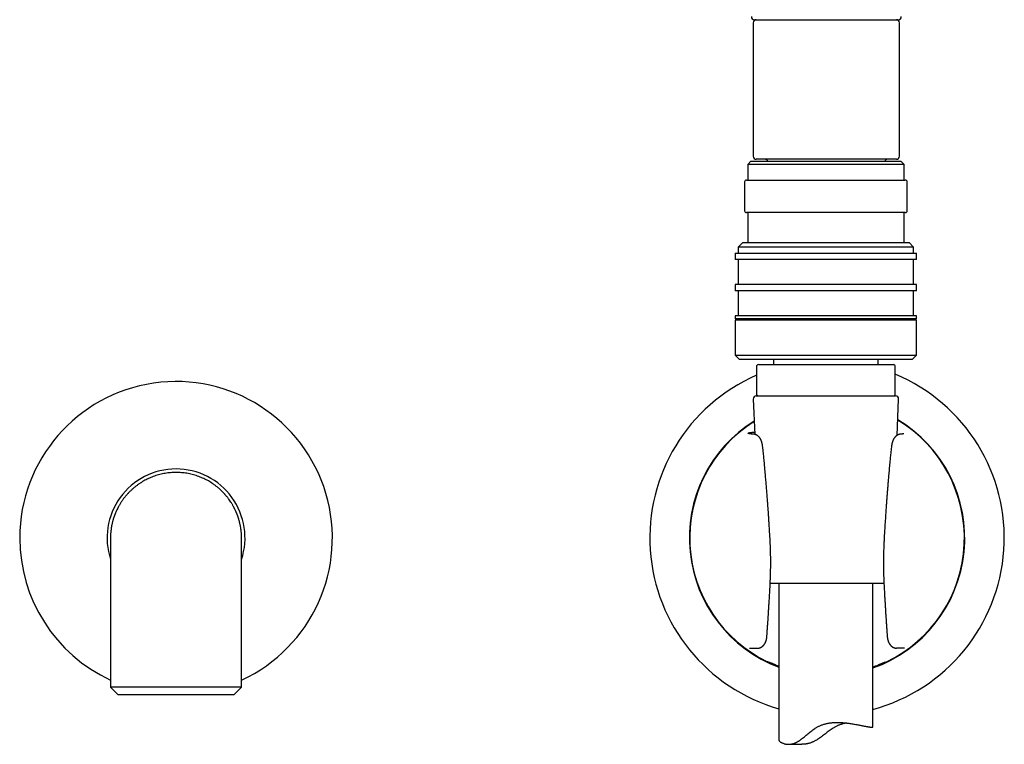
# Model space of a CAD drawing. Header units: millimetres. Extents: x 8 to 968, y 12 to 1099.
# Tile 52 of 73: x 219 to 376, y 801 to 916. Entities that reach past the tile are written whole.
import ezdxf

# ---------------------------------------------------------------- set-up
doc = ezdxf.new("R2010")
doc.units = ezdxf.units.MM

msp = doc.modelspace()

# ---------------------------------------------------------------- linework, layer by layer
at = {"color": 7, "linetype": 'Continuous', "lineweight": 30}
for p, q in [((336.25, 915.98), (336.25, 894.68)), ((359.65, 894.68), (359.65, 915.98)), ((335.88, 893.86), (335.38, 893.36)), ((335.38, 893.36), (335.38, 890.86)), ((360.38, 893.36), (335.38, 893.36)), ((335.88, 893.86), (359.88, 893.86)), ((359.15, 894.18), (336.75, 894.18)), ((360.38, 893.36), (359.88, 893.86)), ((360.38, 890.86), (360.38, 893.36)), ((334.88, 890.56), (334.88, 885.96)), ((335.18, 890.86), (360.58, 890.86)), ((360.88, 885.96), (360.88, 890.56)), ((360.58, 885.66), (335.18, 885.66)), ((335.38, 885.66), (335.38, 880.86)), ((360.38, 880.86), (360.38, 885.66)), ((334.58, 880.86), (333.88, 880.16)), ((334.58, 880.86), (347.88, 880.86)), ((347.88, 880.86), (361.18, 880.86)), ((361.88, 880.16), (361.18, 880.86)), ((333.38, 879.16), (333.38, 878.16)), ((333.38, 879.16), (347.88, 879.16)), ((333.88, 880.16), (333.88, 879.16)), ((347.88, 880.16), (333.88, 880.16)), ((361.88, 880.16), (347.88, 880.16)), ((347.88, 879.16), (362.38, 879.16)), ((361.88, 879.16), (361.88, 880.16)), ((362.38, 878.16), (362.38, 879.16)), ((347.88, 878.16), (333.38, 878.16)), ((333.88, 878.16), (333.88, 874.16)), ((362.38, 878.16), (347.88, 878.16)), ((361.88, 874.16), (361.88, 878.16)), ((333.38, 874.16), (333.38, 873.16)), ((347.88, 874.16), (333.38, 874.16)), ((362.38, 874.16), (347.88, 874.16)), ((362.38, 873.16), (362.38, 874.16)), ((347.88, 873.16), (333.38, 873.16)), ((333.88, 873.16), (333.88, 869.16)), ((362.38, 873.16), (347.88, 873.16)), ((361.88, 869.16), (361.88, 873.16)), ((333.38, 869.16), (333.38, 868.66)), ((347.88, 869.16), (333.38, 869.16)), ((347.88, 868.66), (333.38, 868.66)), ((333.38, 868.46), (333.38, 862.86)), ((347.88, 868.46), (333.38, 868.46)), ((333.88, 868.66), (333.88, 868.46)), ((362.38, 869.16), (347.88, 869.16)), ((362.38, 868.66), (347.88, 868.66)), ((362.38, 868.46), (347.88, 868.46)), ((361.88, 868.46), (361.88, 868.66)), ((362.38, 868.66), (362.38, 869.16)), ((362.38, 862.86), (362.38, 868.46)), ((333.38, 862.86), (334.08, 862.16)), ((333.38, 862.86), (347.88, 862.86)), ((347.88, 862.16), (334.08, 862.16)), ((337.08, 861.38), (358.68, 861.38)), ((339.53, 862.16), (339.53, 861.38)), ((347.88, 862.86), (362.38, 862.86)), ((361.68, 862.16), (347.88, 862.16)), ((356.23, 861.38), (356.23, 862.16)), ((361.68, 862.16), (362.38, 862.86)), ((336.78, 861.08), (336.78, 856.68)), ((358.98, 856.68), (358.98, 861.08)), ((336.26, 855.86), (336.5, 850.22)), ((336.75, 856.38), (359.01, 856.38)), ((359.26, 850.06), (359.51, 855.86)), ((337.84, 847.68), (337.75, 848.46)), ((358.4, 848.46), (358.3, 847.68)), ((233.48, 833.66), (233.48, 809.82)), ((254.43, 809.82), (254.43, 833.66)), ((357.17, 826.38), (338.97, 826.38)), ((338.98, 826.57), (338.98, 826.57)), ((340.38, 826.38), (340.38, 801.33)), ((355.38, 803.47), (355.38, 826.38)), ((335.68, 816.06), (335.74, 816.06)), ((335.74, 816.06), (336.96, 816.06)), ((359.16, 816.06), (359.18, 816.06)), ((360.4, 816.06), (359.18, 816.06)), ((360.46, 816.06), (360.4, 816.06)), ((233.48, 809.82), (234.64, 808.66)), ((254.43, 809.82), (233.48, 809.82)), ((253.27, 808.66), (254.43, 809.82)), ((234.64, 808.66), (243.96, 808.66)), ((243.96, 808.66), (253.27, 808.66)), ((341.91, 800.7), (344.03, 800.7))]:
    msp.add_line(p, q, dxfattribs=at)
at = {"color": 7, "linetype": 'Continuous', "lineweight": 30, "flags": 128}
msp.add_lwpolyline([(339.85, 813.4), (340.21, 813.26), (340.38, 813.19)], dxfattribs=at)
at = {"color": 7, "linetype": 'Continuous', "lineweight": 30}
for centre, radius, start, end in [((336.46, 916.98), 0.5, 179.9994, 270), ((336.75, 915.98), 0.5, 90, 180), ((359.15, 915.98), 0.5, 0, 90), ((359.44, 916.98), 0.5, 270, 0), ((336.75, 894.68), 0.5, 180, 270), ((359.15, 894.68), 0.5, 270, 0), ((338.15, 893.68), 0.5, 21.1452, 90), ((357.75, 893.68), 0.5, 90, 158.8548), ((335.18, 890.56), 0.3, 90, 180), ((360.58, 890.56), 0.3, 0, 90), ((335.18, 885.96), 0.3, 180, 270), ((360.58, 885.96), 0.3, 270, 0), ((337.08, 861.08), 0.3, 90, 180), ((358.68, 861.08), 0.3, 0, 90), ((348.07, 833.66), 28.34, 284.9497, 67.3574), ((243.96, 833.66), 25, 294.7778, 180), ((348.07, 833.66), 28.34, 113.469, 254.2619), ((337.08, 856.68), 0.3, 180, 270), ((358.68, 856.68), 0.3, 270, 0), ((336.75, 855.88), 0.5, 90, 182.4813), ((359.01, 855.88), 0.5, 357.5187, 90), ((348.07, 833.66), 22.02, 121.9752, 249.5696), ((348.07, 833.66), 21.96, 122.0667, 244.2884), ((348.07, 833.66), 22.02, 289.3897, 59.1419), ((348.07, 833.66), 21.96, 295.7115, 59.0545), ((243.96, 833.66), 11.03, 90, 198.2505), ((243.96, 833.66), 11.03, 341.7495, 90), ((243.96, 833.66), 25, 180, 245.2222), ((348.07, 833.66), 21.86, 289.5403, 292.079)]:
    msp.add_arc(centre, radius, start, end, dxfattribs=at)
for centre, start_param, end_param in [((336.56, 833.66), 4.804297, 4.812019), ((359.58, 833.66), 4.612759, 4.620481)]:
    msp.add_ellipse(centre, major_axis=(23.01, 0), ratio=0.866047, start_param=start_param, end_param=end_param, dxfattribs=at)
for points, knots in [([(336.48, 916.48), (336.49, 916.48), (336.51, 916.48), (336.55, 916.48), (336.61, 916.48), (336.68, 916.48), (336.76, 916.48), (336.85, 916.48), (336.95, 916.48), (337.04, 916.48), (337.14, 916.48), (337.25, 916.48), (337.37, 916.48), (337.53, 916.48), (337.72, 916.48), (337.95, 916.48), (338.21, 916.48), (338.48, 916.48), (338.77, 916.48), (339.08, 916.48), (339.41, 916.48), (339.75, 916.48), (340.11, 916.48), (340.48, 916.48), (340.87, 916.48), (341.28, 916.48), (341.7, 916.48), (342.07, 916.48), (342.41, 916.48), (342.69, 916.48), (342.98, 916.48), (343.28, 916.48), (343.58, 916.48), (343.9, 916.48), (344.26, 916.48), (344.63, 916.48), (345.02, 916.48), (345.4, 916.48), (345.79, 916.48), (346.19, 916.48), (346.62, 916.48), (347.06, 916.48), (347.5, 916.48), (347.8, 916.48), (347.95, 916.48)], [0, 0, 0, 0, 0.021909, 0.04378, 0.065637, 0.087504, 0.109404, 0.132098, 0.150232, 0.168347, 0.186457, 0.204574, 0.222714, 0.240888, 0.269659, 0.298371, 0.327075, 0.355827, 0.38493, 0.413694, 0.442424, 0.471175, 0.5, 0.529327, 0.558591, 0.587847, 0.617152, 0.646215, 0.665035, 0.683834, 0.702626, 0.721427, 0.740252, 0.759116, 0.782221, 0.805285, 0.828333, 0.851395, 0.874497, 0.896853, 0.922639, 0.9484, 0.974174, 1, 1, 1, 1]), ([(347.95, 916.48), (348.07, 916.48), (348.33, 916.48), (348.7, 916.48), (349.08, 916.48), (349.46, 916.48), (349.83, 916.48), (350.19, 916.48), (350.52, 916.48), (350.82, 916.48), (351.13, 916.48), (351.42, 916.48), (351.72, 916.48), (352.07, 916.48), (352.48, 916.48), (352.93, 916.48), (353.37, 916.48), (353.81, 916.48), (354.23, 916.48), (354.64, 916.48), (355.04, 916.48), (355.42, 916.48), (355.8, 916.48), (356.16, 916.48), (356.5, 916.48), (356.83, 916.48), (357.14, 916.48), (357.4, 916.48), (357.62, 916.48), (357.79, 916.48), (357.95, 916.48), (358.11, 916.48), (358.26, 916.48), (358.41, 916.48), (358.56, 916.48), (358.7, 916.48), (358.84, 916.48), (358.96, 916.48), (359.07, 916.48), (359.17, 916.48), (359.25, 916.48), (359.33, 916.48), (359.38, 916.48), (359.41, 916.48), (359.42, 916.48)], [0, 0, 0, 0, 0.021909, 0.04378, 0.065637, 0.087504, 0.109404, 0.132098, 0.150232, 0.168347, 0.186457, 0.204574, 0.222714, 0.240888, 0.269659, 0.298371, 0.327075, 0.355827, 0.38493, 0.413694, 0.442424, 0.471175, 0.5, 0.529327, 0.558591, 0.587847, 0.617152, 0.646215, 0.665035, 0.683834, 0.702626, 0.721427, 0.740252, 0.759116, 0.782221, 0.805285, 0.828333, 0.851395, 0.874497, 0.896853, 0.922639, 0.9484, 0.974174, 1, 1, 1, 1]), ([(336.26, 850.25), (336.2, 850.25), (336.08, 850.26), (335.93, 850.28), (335.79, 850.3), (335.68, 850.32), (335.59, 850.33), (335.52, 850.35), (335.47, 850.37), (335.44, 850.39), (335.43, 850.41), (335.44, 850.42), (335.48, 850.44), (335.53, 850.46), (335.6, 850.48), (335.7, 850.5), (335.81, 850.51), (335.94, 850.53), (336.1, 850.55), (336.27, 850.56), (336.4, 850.58), (336.48, 850.58), (336.48, 850.58)], [0, 0, 0, 0, 0.052334, 0.104635, 0.156994, 0.209504, 0.262255, 0.315339, 0.367601, 0.419767, 0.471922, 0.524149, 0.576531, 0.629151, 0.68172, 0.734063, 0.786261, 0.8384, 0.890562, 0.942831, 0.995835, 1, 1, 1, 1]), ([(336.35, 850.24), (336.32, 850.25), (336.27, 850.25), (336.21, 850.26), (336.16, 850.26), (336.11, 850.27), (336.07, 850.27), (336.04, 850.28), (336.02, 850.28), (336, 850.28), (335.98, 850.28), (335.97, 850.29), (335.95, 850.29), (335.94, 850.29), (335.92, 850.29), (335.91, 850.29), (335.89, 850.3), (335.88, 850.3), (335.86, 850.3), (335.84, 850.3), (335.82, 850.31), (335.81, 850.31), (335.8, 850.31), (335.79, 850.31), (335.79, 850.31), (335.79, 850.31), (335.79, 850.31), (335.79, 850.31)], [0, 0, 0, 0, 0.079531, 0.151783, 0.216765, 0.274475, 0.324906, 0.368043, 0.401955, 0.429385, 0.452809, 0.475745, 0.498219, 0.520229, 0.54557, 0.57126, 0.603242, 0.642455, 0.683553, 0.730365, 0.77857, 0.823037, 0.863774, 0.900798, 0.934399, 0.965512, 1, 1, 1, 1]), ([(360.35, 850.31), (360.35, 850.31), (360.36, 850.31), (360.35, 850.31), (360.33, 850.31), (360.31, 850.31), (360.29, 850.3), (360.26, 850.3), (360.24, 850.29), (360.23, 850.29), (360.21, 850.29), (360.2, 850.29), (360.17, 850.29), (360.15, 850.28), (360.11, 850.28), (360.07, 850.27), (360.01, 850.27), (359.95, 850.26), (359.88, 850.25), (359.82, 850.25), (359.79, 850.24)], [0, 0, 0, 0, 0.02373, 0.099542, 0.170722, 0.237976, 0.303151, 0.365281, 0.394217, 0.421684, 0.447677, 0.476698, 0.513851, 0.559116, 0.612468, 0.673887, 0.743353, 0.820857, 0.906401, 1, 1, 1, 1]), ([(337.75, 848.46), (337.74, 848.5), (337.73, 848.57), (337.71, 848.67), (337.69, 848.76), (337.68, 848.83), (337.66, 848.9), (337.63, 848.99), (337.6, 849.08), (337.57, 849.16), (337.54, 849.24), (337.52, 849.29), (337.5, 849.34), (337.48, 849.38), (337.45, 849.42), (337.42, 849.48), (337.39, 849.53), (337.36, 849.59), (337.33, 849.63), (337.29, 849.68), (337.25, 849.74), (337.19, 849.8), (337.13, 849.87), (337.08, 849.91), (337.04, 849.95), (337.01, 849.97), (336.98, 850), (336.94, 850.03), (336.9, 850.05), (336.86, 850.07), (336.84, 850.09), (336.8, 850.11), (336.74, 850.14), (336.68, 850.16), (336.64, 850.18), (336.6, 850.19), (336.56, 850.2), (336.52, 850.21), (336.48, 850.22), (336.44, 850.23), (336.39, 850.24), (336.36, 850.24), (336.35, 850.24)], [0, 0, 0, 0, 0.044519, 0.083411, 0.115968, 0.142369, 0.166888, 0.205592, 0.243212, 0.285576, 0.311573, 0.336519, 0.357816, 0.375486, 0.39467, 0.42032, 0.452599, 0.477781, 0.499343, 0.521093, 0.554553, 0.594068, 0.633327, 0.664621, 0.681092, 0.69601, 0.714553, 0.73754, 0.758488, 0.773191, 0.785038, 0.799548, 0.826551, 0.854683, 0.868718, 0.882994, 0.898262, 0.91489, 0.933165, 0.953319, 0.975544, 1, 1, 1, 1]), ([(359.79, 850.24), (359.78, 850.24), (359.77, 850.24), (359.74, 850.24), (359.71, 850.23), (359.68, 850.23), (359.65, 850.22), (359.62, 850.21), (359.59, 850.21), (359.55, 850.2), (359.51, 850.18), (359.46, 850.16), (359.4, 850.14), (359.33, 850.1), (359.27, 850.07), (359.22, 850.04), (359.17, 850), (359.12, 849.96), (359.07, 849.92), (359.02, 849.88), (358.99, 849.84), (358.96, 849.81), (358.92, 849.77), (358.87, 849.71), (358.82, 849.64), (358.76, 849.55), (358.72, 849.47), (358.68, 849.4), (358.64, 849.33), (358.61, 849.26), (358.59, 849.2), (358.56, 849.15), (358.54, 849.09), (358.52, 849.02), (358.5, 848.95), (358.48, 848.88), (358.46, 848.8), (358.43, 848.7), (358.41, 848.58), (358.4, 848.5), (358.4, 848.46)], [0, 0, 0, 0, 0.021088, 0.039584, 0.055706, 0.069769, 0.082227, 0.093712, 0.105085, 0.117513, 0.136099, 0.157089, 0.179369, 0.21049, 0.238936, 0.261289, 0.2862, 0.314613, 0.344711, 0.370066, 0.38955, 0.408977, 0.429359, 0.453997, 0.502585, 0.550725, 0.580872, 0.614543, 0.649769, 0.682495, 0.704788, 0.726833, 0.753127, 0.783954, 0.807175, 0.835176, 0.868866, 0.907921, 0.951886, 1, 1, 1, 1]), ([(338.02, 845.92), (337.99, 846.21), (337.94, 846.8), (337.87, 847.38), (337.84, 847.68)], [0, 0, 0, 0, 0.499706, 1, 1, 1, 1]), ([(358.3, 847.68), (358.27, 847.38), (358.21, 846.8), (358.15, 846.21), (358.12, 845.92)], [0, 0, 0, 0, 0.500294, 1, 1, 1, 1]), ([(338.99, 832.72), (338.98, 832.91), (338.96, 833.28), (338.93, 833.82), (338.9, 834.33), (338.87, 834.82), (338.85, 835.28), (338.82, 835.71), (338.79, 836.12), (338.77, 836.5), (338.75, 836.85), (338.72, 837.18), (338.7, 837.48), (338.69, 837.76), (338.67, 838), (338.65, 838.2), (338.64, 838.38), (338.63, 838.55), (338.61, 838.76), (338.6, 839), (338.58, 839.29), (338.55, 839.61), (338.53, 839.95), (338.5, 840.31), (338.47, 840.7), (338.44, 841.11), (338.4, 841.54), (338.37, 841.98), (338.33, 842.43), (338.29, 842.88), (338.25, 843.35), (338.21, 843.84), (338.16, 844.35), (338.11, 844.88), (338.07, 845.41), (338.04, 845.75), (338.02, 845.92)], [0, 0, 0, 0, 0.042826, 0.083695, 0.122607, 0.159564, 0.194564, 0.227036, 0.257622, 0.28632, 0.313133, 0.338058, 0.361098, 0.38225, 0.401516, 0.415329, 0.427985, 0.440828, 0.454837, 0.474725, 0.496572, 0.520378, 0.546145, 0.573873, 0.603015, 0.634052, 0.666984, 0.701813, 0.734516, 0.768734, 0.804471, 0.841728, 0.880508, 0.920815, 0.962651, 1, 1, 1, 1]), ([(358.12, 845.92), (358.11, 845.76), (358.07, 845.41), (358.03, 844.9), (357.98, 844.39), (357.94, 843.9), (357.9, 843.44), (357.86, 843.01), (357.83, 842.61), (357.8, 842.23), (357.77, 841.87), (357.74, 841.54), (357.72, 841.24), (357.69, 840.96), (357.67, 840.72), (357.66, 840.52), (357.65, 840.35), (357.63, 840.17), (357.62, 839.97), (357.6, 839.72), (357.58, 839.43), (357.55, 839.12), (357.53, 838.78), (357.5, 838.42), (357.47, 838.03), (357.45, 837.62), (357.42, 837.19), (357.39, 836.74), (357.36, 836.3), (357.33, 835.84), (357.3, 835.37), (357.27, 834.88), (357.24, 834.37), (357.21, 833.84), (357.18, 833.28), (357.17, 832.91), (357.16, 832.72)], [0, 0, 0, 0, 0.036919, 0.077882, 0.116872, 0.153893, 0.188948, 0.221467, 0.252095, 0.280834, 0.307686, 0.332652, 0.355734, 0.376933, 0.396249, 0.410106, 0.422804, 0.435613, 0.449593, 0.469448, 0.491267, 0.515049, 0.540795, 0.568503, 0.597626, 0.628642, 0.661551, 0.696353, 0.729026, 0.763207, 0.798898, 0.836099, 0.874809, 0.915029, 0.956759, 1, 1, 1, 1]), ([(251.36, 841.07), (251.32, 841.11), (251.24, 841.19), (251.11, 841.32), (250.98, 841.44), (250.85, 841.55), (250.71, 841.67), (250.58, 841.78), (250.36, 841.95), (250.06, 842.18), (249.68, 842.44), (249.31, 842.67), (248.94, 842.88), (248.57, 843.07), (248.19, 843.24), (247.8, 843.41), (247.4, 843.56), (246.97, 843.7), (246.54, 843.82), (246.11, 843.92), (245.68, 844), (245.25, 844.06), (244.82, 844.1), (244.39, 844.13), (243.95, 844.14), (243.52, 844.13), (243.08, 844.1), (242.64, 844.06), (242.21, 843.99), (241.77, 843.91), (241.35, 843.81), (240.93, 843.69), (240.51, 843.56), (240.11, 843.41), (239.72, 843.24), (239.34, 843.07), (238.97, 842.88), (238.6, 842.67), (238.24, 842.44), (237.89, 842.2), (237.54, 841.94), (237.2, 841.67), (236.87, 841.38), (236.65, 841.17), (236.55, 841.07)], [0, 0, 0, 0, 0.010883, 0.021726, 0.03253, 0.043295, 0.05402, 0.064707, 0.075354, 0.10443, 0.133212, 0.159123, 0.184791, 0.210217, 0.235402, 0.260346, 0.287494, 0.314563, 0.341553, 0.368466, 0.395301, 0.421584, 0.447795, 0.473934, 0.500002, 0.526545, 0.553162, 0.579852, 0.606618, 0.633459, 0.659895, 0.686407, 0.712994, 0.739658, 0.764603, 0.789789, 0.815215, 0.840884, 0.866794, 0.892947, 0.919344, 0.945985, 0.97287, 1, 1, 1, 1]), ([(236.55, 841.07), (236.53, 841.05), (236.5, 841.02), (236.46, 840.98), (236.41, 840.93), (236.37, 840.88), (236.31, 840.83), (236.26, 840.76), (236.18, 840.68), (236.08, 840.57), (235.95, 840.42), (235.81, 840.25), (235.65, 840.05), (235.51, 839.86), (235.38, 839.68), (235.26, 839.5), (235.13, 839.31), (235.01, 839.12), (234.91, 838.94), (234.82, 838.78), (234.74, 838.65), (234.69, 838.54), (234.64, 838.45), (234.6, 838.38), (234.58, 838.34), (234.57, 838.32)], [0, 0, 0, 0, 0.02174, 0.040071, 0.055201, 0.075934, 0.09855, 0.123691, 0.151358, 0.199935, 0.25463, 0.324077, 0.39677, 0.472712, 0.53414, 0.597543, 0.662919, 0.730272, 0.797883, 0.84794, 0.891413, 0.928326, 0.958705, 0.982578, 1, 1, 1, 1]), ([(253.34, 838.32), (253.33, 838.34), (253.31, 838.38), (253.27, 838.45), (253.23, 838.54), (253.17, 838.65), (253.1, 838.78), (253.01, 838.93), (252.92, 839.09), (252.78, 839.31), (252.62, 839.56), (252.44, 839.81), (252.29, 840.01), (252.17, 840.16), (252.05, 840.31), (251.94, 840.45), (251.83, 840.57), (251.74, 840.68), (251.66, 840.76), (251.6, 840.83), (251.55, 840.87), (251.52, 840.91), (251.49, 840.94), (251.46, 840.98), (251.41, 841.02), (251.38, 841.05), (251.36, 841.07)], [0, 0, 0, 0, 0.017422, 0.041295, 0.071674, 0.108909, 0.152809, 0.203399, 0.260142, 0.317083, 0.42487, 0.527282, 0.586737, 0.64422, 0.699731, 0.753271, 0.8035, 0.841277, 0.875328, 0.905653, 0.919418, 0.932251, 0.944799, 0.959929, 0.97826, 1, 1, 1, 1]), ([(234.58, 838.34), (234.52, 838.21), (234.41, 837.99), (234.32, 837.76), (234.28, 837.67)], [0, 0, 0, 0, 0.5880228, 1, 1, 1, 1]), ([(253.64, 837.66), (253.63, 837.68), (253.62, 837.71), (253.6, 837.75), (253.58, 837.8), (253.56, 837.85), (253.5, 837.98), (253.43, 838.14), (253.36, 838.29), (253.33, 838.34)], [0, 0, 0, 0, 0.062894, 0.132286, 0.201532, 0.27063, 0.339581, 0.769598, 1, 1, 1, 1]), ([(234.28, 837.67), (234.26, 837.63), (234.23, 837.57), (234.2, 837.47), (234.16, 837.37), (234.12, 837.27), (234.08, 837.16), (234.04, 837.04), (234, 836.92), (233.96, 836.81), (233.93, 836.71), (233.9, 836.61), (233.87, 836.5), (233.84, 836.38), (233.8, 836.24), (233.76, 836.08), (233.73, 835.92), (233.68, 835.7), (233.63, 835.43), (233.58, 835.11), (233.54, 834.79), (233.51, 834.53), (233.5, 834.31), (233.49, 834.14), (233.48, 833.99), (233.48, 833.88), (233.48, 833.81), (233.48, 833.77), (233.48, 833.74), (233.48, 833.7), (233.48, 833.67), (233.48, 833.66)], [0, 0, 0, 0, 0.027204, 0.052148, 0.076779, 0.103144, 0.131253, 0.161064, 0.194489, 0.223798, 0.248982, 0.270538, 0.298103, 0.329398, 0.364436, 0.403235, 0.445297, 0.48758, 0.567523, 0.646427, 0.724221, 0.799464, 0.842125, 0.8837, 0.92388, 0.947189, 0.966994, 0.973797, 0.980144, 0.988956, 1, 1, 1, 1]), ([(254.43, 833.66), (254.43, 833.67), (254.43, 833.69), (254.43, 833.71), (254.43, 833.73), (254.43, 833.74), (254.43, 833.76), (254.43, 833.79), (254.43, 833.85), (254.43, 833.92), (254.43, 834.02), (254.42, 834.13), (254.42, 834.29), (254.4, 834.47), (254.38, 834.75), (254.34, 835.09), (254.28, 835.43), (254.23, 835.71), (254.18, 835.94), (254.13, 836.18), (254.06, 836.44), (253.99, 836.67), (253.93, 836.87), (253.88, 837.03), (253.82, 837.18), (253.78, 837.31), (253.74, 837.41), (253.71, 837.49), (253.67, 837.58), (253.65, 837.64), (253.64, 837.67)], [0, 0, 0, 0, 0.009267, 0.014619, 0.017059, 0.02002, 0.023559, 0.032181, 0.042947, 0.064134, 0.084031, 0.11622, 0.145095, 0.197139, 0.25037, 0.348179, 0.449509, 0.502443, 0.558059, 0.618445, 0.68374, 0.754101, 0.795021, 0.837014, 0.875507, 0.909414, 0.932805, 0.953486, 0.975242, 1, 1, 1, 1]), ([(338.98, 826.57), (339, 826.92), (339.03, 827.6), (339.05, 828.62), (339.06, 829.65), (339.06, 830.67), (339.03, 831.69), (339, 832.38), (338.99, 832.72)], [0, 0, 0, 0, 0.167159, 0.333906, 0.500402, 0.666808, 0.833287, 1, 1, 1, 1]), ([(357.16, 832.72), (357.14, 832.38), (357.11, 831.69), (357.09, 830.67), (357.08, 829.65), (357.09, 828.62), (357.11, 827.6), (357.14, 826.92), (357.16, 826.57)], [0, 0, 0, 0, 0.166713, 0.333192, 0.499598, 0.666094, 0.832841, 1, 1, 1, 1]), ([(338.44, 817.89), (338.45, 817.97), (338.46, 818.13), (338.48, 818.36), (338.49, 818.56), (338.5, 818.74), (338.51, 818.89), (338.52, 819.02), (338.53, 819.12), (338.53, 819.19), (338.54, 819.24), (338.54, 819.27), (338.54, 819.3), (338.54, 819.33), (338.55, 819.36), (338.55, 819.39), (338.55, 819.42), (338.55, 819.47), (338.56, 819.54), (338.57, 819.63), (338.57, 819.74), (338.58, 819.87), (338.59, 820.03), (338.61, 820.2), (338.62, 820.4), (338.63, 820.62), (338.65, 820.85), (338.67, 821.1), (338.68, 821.36), (338.7, 821.65), (338.72, 821.95), (338.74, 822.28), (338.76, 822.61), (338.78, 822.97), (338.81, 823.35), (338.83, 823.75), (338.86, 824.17), (338.88, 824.62), (338.91, 825.08), (338.93, 825.56), (338.96, 826.06), (338.98, 826.4), (338.98, 826.57)], [0, 0, 0, 0, 0.029235, 0.055523, 0.078865, 0.099263, 0.116718, 0.131232, 0.142804, 0.151436, 0.156873, 0.160022, 0.162993, 0.166177, 0.169575, 0.173187, 0.177013, 0.181053, 0.190209, 0.200409, 0.212558, 0.227969, 0.245857, 0.266221, 0.28906, 0.314374, 0.340721, 0.369302, 0.400114, 0.433158, 0.468432, 0.505247, 0.544211, 0.585324, 0.628585, 0.674943, 0.723536, 0.774364, 0.827425, 0.882718, 0.940244, 1, 1, 1, 1]), ([(357.16, 826.57), (357.17, 826.41), (357.18, 826.08), (357.21, 825.61), (357.23, 825.15), (357.26, 824.71), (357.28, 824.29), (357.3, 823.89), (357.32, 823.52), (357.35, 823.16), (357.37, 822.8), (357.39, 822.44), (357.41, 822.08), (357.43, 821.75), (357.45, 821.44), (357.47, 821.16), (357.49, 820.92), (357.5, 820.71), (357.51, 820.53), (357.52, 820.37), (357.53, 820.22), (357.54, 820.08), (357.55, 819.95), (357.56, 819.83), (357.57, 819.72), (357.58, 819.6), (357.58, 819.51), (357.59, 819.44), (357.59, 819.39), (357.6, 819.33), (357.6, 819.24), (357.61, 819.12), (357.62, 818.97), (357.63, 818.8), (357.65, 818.6), (357.66, 818.39), (357.68, 818.15), (357.69, 817.98), (357.7, 817.89)], [0, 0, 0, 0, 0.056904, 0.111677, 0.164317, 0.214825, 0.263198, 0.30863, 0.352003, 0.393315, 0.432565, 0.476604, 0.517719, 0.55591, 0.591174, 0.623512, 0.652921, 0.675674, 0.696298, 0.714793, 0.731363, 0.746977, 0.761761, 0.775712, 0.788832, 0.802539, 0.815201, 0.819976, 0.825939, 0.83351, 0.842691, 0.857015, 0.874053, 0.893807, 0.916277, 0.941465, 0.969372, 1, 1, 1, 1]), ([(336.99, 816.07), (337.02, 816.07), (337.09, 816.07), (337.19, 816.08), (337.29, 816.11), (337.37, 816.13), (337.43, 816.16), (337.47, 816.18), (337.51, 816.19), (337.54, 816.21), (337.56, 816.23), (337.6, 816.24), (337.63, 816.27), (337.68, 816.3), (337.72, 816.33), (337.77, 816.37), (337.81, 816.41), (337.84, 816.44), (337.87, 816.47), (337.91, 816.51), (337.94, 816.55), (337.99, 816.6), (338.03, 816.65), (338.07, 816.71), (338.1, 816.76), (338.12, 816.8), (338.15, 816.84), (338.17, 816.89), (338.2, 816.94), (338.22, 816.99), (338.24, 817.03), (338.25, 817.07), (338.27, 817.11), (338.28, 817.14), (338.3, 817.19), (338.32, 817.25), (338.34, 817.32), (338.36, 817.4), (338.39, 817.5), (338.41, 817.61), (338.43, 817.75), (338.44, 817.84), (338.44, 817.89)], [0, 0, 0, 0, 0.036037, 0.073225, 0.111214, 0.144808, 0.167016, 0.185446, 0.200562, 0.212455, 0.225371, 0.240365, 0.258243, 0.279243, 0.303442, 0.329097, 0.350278, 0.369363, 0.38787, 0.407571, 0.43015, 0.456784, 0.488204, 0.517835, 0.540374, 0.560245, 0.577737, 0.601403, 0.626268, 0.647124, 0.664028, 0.680848, 0.696319, 0.710478, 0.728562, 0.754455, 0.782027, 0.815089, 0.85365, 0.897625, 0.946763, 1, 1, 1, 1]), ([(357.7, 817.89), (357.7, 817.85), (357.71, 817.77), (357.72, 817.67), (357.74, 817.58), (357.75, 817.51), (357.77, 817.43), (357.79, 817.35), (357.82, 817.26), (357.85, 817.17), (357.88, 817.08), (357.91, 817.01), (357.94, 816.95), (357.97, 816.9), (358, 816.84), (358.03, 816.78), (358.07, 816.72), (358.11, 816.67), (358.14, 816.62), (358.18, 816.57), (358.22, 816.52), (358.27, 816.47), (358.31, 816.42), (358.36, 816.38), (358.39, 816.36), (358.42, 816.33), (358.46, 816.3), (358.5, 816.27), (358.55, 816.24), (358.6, 816.21), (358.63, 816.19), (358.67, 816.18), (358.7, 816.16), (358.74, 816.15), (358.78, 816.13), (358.83, 816.11), (358.9, 816.09), (358.98, 816.08), (359.07, 816.06), (359.13, 816.06), (359.16, 816.06)], [0, 0, 0, 0, 0.042989, 0.080888, 0.113027, 0.139226, 0.162506, 0.199468, 0.234606, 0.273528, 0.306342, 0.339968, 0.365526, 0.383818, 0.409522, 0.440602, 0.471456, 0.496478, 0.517704, 0.540951, 0.567521, 0.597589, 0.629121, 0.649759, 0.666669, 0.683093, 0.700305, 0.721664, 0.74567, 0.76689, 0.78358, 0.796535, 0.809757, 0.823998, 0.839543, 0.859623, 0.885718, 0.917857, 0.955977, 1, 1, 1, 1]), ([(335.7, 816.06), (335.71, 816.06), (335.72, 816.06), (335.72, 816.07), (335.73, 816.07)], [0, 0, 0, 0, 0.52338, 1, 1, 1, 1]), ([(336.96, 816.06), (336.96, 816.06), (336.96, 816.06), (336.96, 816.06), (336.97, 816.06), (336.98, 816.06), (336.98, 816.07), (336.99, 816.07)], [0, 0, 0, 0, 0.039118, 0.150547, 0.325278, 0.656718, 1, 1, 1, 1]), ([(338.68, 813.81), (338.68, 813.81), (338.67, 813.81), (338.66, 813.82), (338.65, 813.82), (338.62, 813.83), (338.59, 813.85), (338.56, 813.86), (338.55, 813.87)], [0, 0, 0, 0, 0.152034, 0.304069, 0.46067, 0.617275, 0.80763, 1, 1, 1, 1]), ([(338.85, 813.83), (338.86, 813.83), (338.86, 813.83), (338.88, 813.82), (338.91, 813.81), (338.94, 813.79), (338.99, 813.77), (339.05, 813.74), (339.12, 813.71), (339.19, 813.68), (339.27, 813.64), (339.37, 813.6), (339.47, 813.56), (339.58, 813.51), (339.71, 813.46), (339.81, 813.42), (339.85, 813.4)], [0, 0, 0, 0, 0.06465, 0.12952, 0.194182, 0.258705, 0.323428, 0.387974, 0.455118, 0.522454, 0.589622, 0.662647, 0.735881, 0.808922, 0.904461, 1, 1, 1, 1]), ([(356.29, 813.4), (356.33, 813.42), (356.41, 813.45), (356.53, 813.5), (356.64, 813.55), (356.75, 813.6), (356.86, 813.64), (356.95, 813.68), (357.04, 813.72), (357.12, 813.75), (357.18, 813.78), (357.22, 813.8), (357.26, 813.82), (357.28, 813.83), (357.29, 813.83), (357.29, 813.83)], [0, 0, 0, 0, 0.080176, 0.160603, 0.240775, 0.321064, 0.401616, 0.481874, 0.559379, 0.637159, 0.714617, 0.78545, 0.856541, 0.927349, 1, 1, 1, 1]), ([(357.6, 813.87), (357.57, 813.86), (357.54, 813.84), (357.51, 813.83), (357.48, 813.82), (357.47, 813.81), (357.47, 813.81), (357.46, 813.81)], [0, 0, 0, 0, 0.304306, 0.460865, 0.61742, 0.807622, 1, 1, 1, 1]), ([(340.38, 801.33), (340.38, 801.33), (340.38, 801.32), (340.39, 801.3), (340.4, 801.26), (340.44, 801.21), (340.5, 801.15), (340.57, 801.1), (340.63, 801.05), (340.7, 801.02), (340.76, 800.98), (340.85, 800.93), (340.97, 800.88), (341.11, 800.83), (341.23, 800.79), (341.33, 800.76), (341.45, 800.74), (341.56, 800.72), (341.69, 800.71), (341.82, 800.7), (341.95, 800.7), (342.12, 800.7), (342.28, 800.72), (342.43, 800.75), (342.54, 800.78), (342.66, 800.81), (342.78, 800.85), (342.91, 800.89), (343.03, 800.95), (343.15, 801), (343.27, 801.07), (343.4, 801.14), (343.56, 801.24), (343.76, 801.38), (344.02, 801.57), (344.3, 801.78), (344.58, 802.02), (344.87, 802.26), (345.17, 802.5), (345.47, 802.75), (345.78, 802.99), (346.05, 803.18), (346.28, 803.32), (346.46, 803.43), (346.64, 803.53), (346.83, 803.62), (347.03, 803.71), (347.23, 803.79), (347.43, 803.86), (347.64, 803.92), (347.86, 803.98), (348.07, 804.03), (348.28, 804.07), (348.49, 804.11), (348.71, 804.14), (348.92, 804.16), (349.14, 804.17), (349.35, 804.19), (349.56, 804.19), (349.82, 804.19), (350.12, 804.19), (350.41, 804.17), (350.66, 804.15), (350.86, 804.13), (351.06, 804.11), (351.3, 804.09), (351.57, 804.05), (351.89, 804.01), (352.19, 803.96), (352.5, 803.9), (352.81, 803.85), (353.12, 803.79), (353.39, 803.74), (353.64, 803.69), (353.88, 803.64), (354.08, 803.6), (354.24, 803.57), (354.36, 803.55), (354.48, 803.53), (354.62, 803.51), (354.76, 803.48), (354.91, 803.46), (355.04, 803.44), (355.13, 803.44), (355.2, 803.43), (355.25, 803.43), (355.29, 803.43), (355.33, 803.44), (355.36, 803.44), (355.38, 803.46), (355.38, 803.47), (355.38, 803.47)], [0, 0, 0, 0, 0.000028, 0.009328, 0.025001, 0.040719, 0.055911, 0.07114, 0.08036, 0.089579, 0.09883, 0.108081, 0.123636, 0.139231, 0.148281, 0.157339, 0.166458, 0.175576, 0.184744, 0.193912, 0.203159, 0.212425, 0.226098, 0.233, 0.239902, 0.246854, 0.253805, 0.26083, 0.26787, 0.274699, 0.281541, 0.288443, 0.295344, 0.309217, 0.323183, 0.339387, 0.35563, 0.371969, 0.388328, 0.404821, 0.421339, 0.437973, 0.446323, 0.454673, 0.463396, 0.472135, 0.480972, 0.489809, 0.498719, 0.50763, 0.516643, 0.525675, 0.534391, 0.543122, 0.551934, 0.560747, 0.569616, 0.578485, 0.587428, 0.596382, 0.610899, 0.625461, 0.634288, 0.643115, 0.651976, 0.660837, 0.675749, 0.690696, 0.705473, 0.720283, 0.738204, 0.756185, 0.771297, 0.786446, 0.802573, 0.818746, 0.828554, 0.838362, 0.848213, 0.858063, 0.87466, 0.891309, 0.906921, 0.922576, 0.932071, 0.941565, 0.951099, 0.960633, 0.976694, 0.992802, 1, 1, 1, 1]), ([(351.19, 804.1), (351.12, 804.09), (350.99, 804.06), (350.79, 804.02), (350.59, 803.97), (350.4, 803.91), (350.2, 803.84), (350.01, 803.77), (349.81, 803.69), (349.61, 803.59), (349.42, 803.5), (349.23, 803.39), (348.99, 803.25), (348.72, 803.07), (348.41, 802.84), (348.1, 802.61), (347.8, 802.38), (347.49, 802.15), (347.18, 801.91), (346.86, 801.69), (346.6, 801.51), (346.38, 801.37), (346.22, 801.28), (346.05, 801.19), (345.88, 801.11), (345.71, 801.03), (345.54, 800.96), (345.36, 800.9), (345.18, 800.84), (345.01, 800.8), (344.83, 800.77), (344.66, 800.74), (344.49, 800.72), (344.31, 800.71), (344.16, 800.7), (344.07, 800.7), (344.03, 800.7)], [0, 0, 0, 0, 0.025894, 0.052415, 0.078989, 0.104845, 0.130754, 0.156962, 0.183169, 0.209598, 0.236027, 0.262758, 0.289539, 0.335063, 0.380716, 0.426659, 0.47266, 0.519024, 0.565442, 0.61212, 0.658912, 0.681791, 0.704695, 0.727791, 0.750886, 0.774162, 0.797436, 0.821001, 0.844634, 0.867531, 0.890484, 0.913717, 0.936951, 0.96037, 0.983789, 1, 1, 1, 1])]:
    msp.add_open_spline(points, degree=3, knots=knots, dxfattribs=at)

doc.saveas('drawing.dxf')
